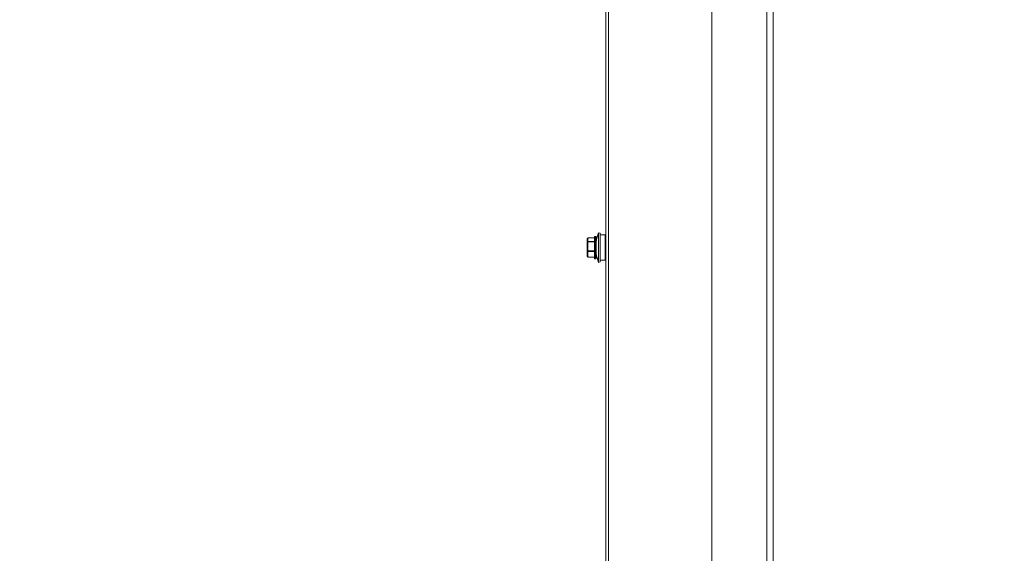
# Model space of a CAD drawing. Header units: millimetres. Extents: x -3034 to 546681, y -100001 to 133386.
# Tile 91 of 124: x 82629 to 83093, y -12487 to -12236. Entities that reach past the tile are written whole.
import ezdxf

# ---------------------------------------------------------------- set-up
doc = ezdxf.new("R2010")
doc.units = ezdxf.units.MM
doc.linetypes.add('ACAD_ISO03W100', pattern=[150, 60, -90])
for name, color, linetype in [('___INST__AR_podstawy', 3, 'Continuous'), ('ELEK CIENKIE', 80, 'Continuous'), ('ELEK ODGROMÓWKA', 214, 'Continuous')]:
    doc.layers.add(name, color=color, linetype=linetype)

# ---------------------------------------------------------------- blocks, each defined once
blk = doc.blocks.new('iglice')
at = {"layer": 'ELEK CIENKIE', "color": 232, "linetype": 'ACAD_ISO03W100', "ltscale": 3}
blk.add_circle((-27813.9, 9135.33), 7540, dxfattribs=at)
blk = doc.blocks.new('wentDACH')
at = {"color": 8, "lineweight": 9, "ltscale": 3}
for p, q in [((-103050.49, 32306.05), (-103050.49, 30523.89)), ((-103079.33, 31304.04), (-103079.33, 30523.89)), ((-103053.49, 31304.04), (-103053.49, 30523.89))]:
    blk.add_line(p, q, dxfattribs=at)
at = {"color": 8, "linetype": 'Continuous', "lineweight": 9}
for p, q in [((-103129.32, 30366.47), (-103129.32, 31412.77)), ((-103128.12, 30366.47), (-103128.12, 31405.27)), ((-103138.12, 31054.05), (-103138.12, 31061.89)), ((-103138.08, 31062.04), (-103138.03, 31062.13)), ((-103138.08, 31062.03), (-103138.08, 31062.04)), ((-103138.08, 31062.03), (-103138.08, 31062.04)), ((-103138.08, 31062.03), (-103138.08, 31062.04)), ((-103138.03, 31062.13), (-103138.02, 31062.15)), ((-103138.03, 31062.13), (-103138.03, 31062.13)), ((-103138.02, 31062.15), (-103137.98, 31062.21)), ((-103137.98, 31062.21), (-103137.94, 31062.27)), ((-103137.94, 31062.27), (-103137.9, 31062.34)), ((-103137.9, 31062.34), (-103137.86, 31062.39)), ((-103137.86, 31062.39), (-103137.86, 31062.39)), ((-103137.82, 31061.16), (-103137.82, 31062.16)), ((-103137.62, 31062.48), (-103137.62, 31062.51)), ((-103134.72, 31062.51), (-103137.62, 31062.51)), ((-103134.72, 31062.48), (-103137.62, 31062.48)), ((-103134.72, 31062.92), (-103134.72, 31053.02)), ((-103134.42, 31063.22), (-103134.42, 31052.72)), ((-103134.42, 31063.22), (-103134.12, 31063.22)), ((-103134.12, 31052.72), (-103134.12, 31063.22)), ((-103133.82, 31053.02), (-103133.82, 31062.92)), ((-103132.8, 31064.97), (-103132.05, 31064.7)), ((-103132.8, 31050.97), (-103132.8, 31064.97)), ((-103132.05, 31051.24), (-103132.05, 31064.7)), ((-103132.05, 31063.97), (-103129.62, 31063.97)), ((-103129.62, 31051.97), (-103129.62, 31063.97)), ((-103138.08, 31060.99), (-103138.08, 31059.78)), ((-103137.82, 31059.75), (-103137.82, 31057.19)), ((-103137.62, 31060.59), (-103137.62, 31060.83)), ((-103134.72, 31060.83), (-103137.62, 31060.83)), ((-103134.72, 31060.59), (-103137.62, 31060.59)), ((-103138.08, 31057.12), (-103138.08, 31055.72)), ((-103138.08, 31053.9), (-103138.08, 31054.1)), ((-103138.08, 31053.9), (-103138.03, 31053.8)), ((-103138.02, 31053.79), (-103138.03, 31053.8)), ((-103137.98, 31053.73), (-103138.02, 31053.79)), ((-103137.99, 31053.82), (-103137.99, 31053.83)), ((-103137.99, 31053.82), (-103137.99, 31053.83)), ((-103137.94, 31053.66), (-103137.98, 31053.73)), ((-103137.9, 31053.6), (-103137.94, 31053.66)), ((-103137.86, 31053.55), (-103137.9, 31053.6)), ((-103137.86, 31053.55), (-103137.88, 31053.58)), ((-103137.86, 31053.55), (-103137.86, 31053.55)), ((-103137.82, 31055.56), (-103137.82, 31054)), ((-103137.62, 31056.07), (-103137.62, 31056.35)), ((-103134.72, 31056.35), (-103137.62, 31056.35)), ((-103134.72, 31056.07), (-103137.62, 31056.07)), ((-103137.62, 31053.43), (-103137.62, 31053.49)), ((-103134.72, 31053.49), (-103137.62, 31053.49)), ((-103134.72, 31053.43), (-103137.62, 31053.43)), ((-103134.42, 31052.72), (-103134.12, 31052.72)), ((-103132.8, 31050.97), (-103132.05, 31051.24)), ((-103132.05, 31051.97), (-103129.62, 31051.97))]:
    blk.add_line(p, q, dxfattribs=at)
for centre, radius, start, end in [((-103137.82, 31061.89), 0.3, 150, 180), ((-103137.87, 31061.88), 0.252, 178.3015, 179.999), ((-103136.57, 31061.29), 1.69, 149.9561, 153.6627), ((-103137.62, 31062.21), 0.3, 90, 143.5762), ((-103137.67, 31062.24), 0.24, 139.0477, 141.4184), ((-103137.67, 31062.24), 0.238, 141.4187, 143.3214), ((-103137.65, 31062.21), 0.277, 83.0663, 94.1595), ((-103134.42, 31062.92), 0.3, 90, 180), ((-103134.12, 31062.92), 0.3, 0, 90), ((-103113.04, 31057.97), 20.96, 160.4901, 172.4609), ((-103137.82, 31054.05), 0.3, 180, 210), ((-103137.62, 31053.73), 0.3, 216.4238, 270), ((-103134.42, 31053.02), 0.3, 180, 270), ((-103134.12, 31053.02), 0.3, 270, 0), ((-103113.04, 31057.97), 20.96, 187.5391, 199.5099)]:
    blk.add_arc(centre, radius, start, end, dxfattribs=at)
for points, knots in [([(-103138.12, 31061.89), (-103138.12, 31061.92), (-103138.1, 31062), (-103138.04, 31062.09), (-103137.94, 31062.14), (-103137.86, 31062.16), (-103137.82, 31062.16)], [0, 0, 0, 0, 0.240762, 0.487172, 0.741052, 1, 1, 1, 1]), ([(-103137.82, 31062.16), (-103137.85, 31062.16), (-103137.9, 31062.16), (-103138, 31062.13), (-103138.06, 31062.07), (-103138.08, 31062.03)], [0, 0, 0, 0, 0.261028, 0.513901, 1, 1, 1, 1]), ([(-103137.67, 31062.49), (-103137.71, 31062.48), (-103137.77, 31062.47), (-103137.83, 31062.43), (-103137.85, 31062.4)], [0, 0, 0, 0, 0.508798, 1, 1, 1, 1]), ([(-103137.82, 31062.16), (-103137.81, 31062.19), (-103137.75, 31062.3), (-103137.68, 31062.41), (-103137.62, 31062.48)], [0, 0, 0, 0, 0.241582, 1, 1, 1, 1]), ([(-103137.82, 31061.15), (-103137.86, 31061.15), (-103137.94, 31061.14), (-103138.04, 31061.08), (-103138.11, 31060.99), (-103138.12, 31060.91), (-103138.12, 31060.88)], [0, 0, 0, 0, 0.259367, 0.513304, 0.759466, 1, 1, 1, 1]), ([(-103138.12, 31060.88), (-103138.12, 31060.9), (-103138.12, 31060.94), (-103138.1, 31060.97), (-103138.08, 31060.99)], [0, 0, 0, 0, 0.487547, 1, 1, 1, 1]), ([(-103138.08, 31059.78), (-103138.1, 31059.77), (-103138.11, 31059.75), (-103138.12, 31059.73), (-103138.12, 31059.72)], [0, 0, 0, 0, 0.549607, 1, 1, 1, 1]), ([(-103138.12, 31059.72), (-103138.12, 31059.72), (-103138.12, 31059.73), (-103138.1, 31059.73), (-103138.07, 31059.74), (-103138.02, 31059.74), (-103137.93, 31059.75), (-103137.86, 31059.75), (-103137.82, 31059.75)], [0, 0, 0, 0, 0.030416, 0.090737, 0.183718, 0.306963, 0.625593, 1, 1, 1, 1]), ([(-103138.08, 31060.99), (-103138.06, 31061.04), (-103137.98, 31061.12), (-103137.88, 31061.15), (-103137.82, 31061.15)], [0, 0, 0, 0, 0.497181, 1, 1, 1, 1]), ([(-103137.88, 31060.64), (-103137.9, 31060.67), (-103137.98, 31060.78), (-103138.04, 31060.9), (-103138.08, 31060.99)], [0, 0, 0, 0, 0.258128, 1, 1, 1, 1]), ([(-103137.82, 31059.75), (-103137.85, 31059.75), (-103137.89, 31059.76), (-103137.94, 31059.77), (-103137.98, 31059.78), (-103138.03, 31059.78), (-103138.07, 31059.78), (-103138.08, 31059.78)], [0, 0, 0, 0, 0.303771, 0.44908, 0.585232, 0.822263, 1, 1, 1, 1]), ([(-103137.62, 31060.83), (-103137.67, 31060.82), (-103137.78, 31060.78), (-103137.86, 31060.69), (-103137.88, 31060.64)], [0, 0, 0, 0, 0.499375, 1, 1, 1, 1]), ([(-103137.62, 31060.59), (-103137.65, 31060.6), (-103137.7, 31060.61), (-103137.77, 31060.63), (-103137.83, 31060.64), (-103137.86, 31060.64), (-103137.88, 31060.64)], [0, 0, 0, 0, 0.311011, 0.595499, 0.831048, 1, 1, 1, 1]), ([(-103137.62, 31060.83), (-103137.64, 31060.85), (-103137.71, 31060.96), (-103137.78, 31061.07), (-103137.82, 31061.16)], [0, 0, 0, 0, 0.258735, 1, 1, 1, 1]), ([(-103137.82, 31057.19), (-103137.86, 31057.19), (-103137.93, 31057.18), (-103138.02, 31057.18), (-103138.07, 31057.17), (-103138.1, 31057.16), (-103138.12, 31057.16), (-103138.12, 31057.15), (-103138.12, 31057.15)], [0, 0, 0, 0, 0.374745, 0.693331, 0.816493, 0.909374, 0.969614, 1, 1, 1, 1]), ([(-103138.12, 31057.15), (-103138.12, 31057.14), (-103138.11, 31057.13), (-103138.09, 31057.12), (-103138.08, 31057.12)], [0, 0, 0, 0, 0.363754, 1, 1, 1, 1]), ([(-103138.08, 31055.72), (-103138.1, 31055.73), (-103138.12, 31055.76), (-103138.12, 31055.79), (-103138.12, 31055.8)], [0, 0, 0, 0, 0.531148, 1, 1, 1, 1]), ([(-103138.12, 31055.8), (-103138.12, 31055.77), (-103138.11, 31055.71), (-103138.04, 31055.63), (-103137.94, 31055.58), (-103137.86, 31055.56), (-103137.82, 31055.56)], [0, 0, 0, 0, 0.223573, 0.463515, 0.72475, 1, 1, 1, 1]), ([(-103138.12, 31054.24), (-103138.12, 31054.2), (-103138.11, 31054.15), (-103138.09, 31054.11), (-103138.08, 31054.1)], [0, 0, 0, 0, 0.747397, 1, 1, 1, 1]), ([(-103137.82, 31054), (-103137.86, 31054), (-103137.94, 31054.01), (-103138.04, 31054.06), (-103138.11, 31054.14), (-103138.12, 31054.21), (-103138.12, 31054.24)], [0, 0, 0, 0, 0.275505, 0.536765, 0.776581, 1, 1, 1, 1]), ([(-103138.08, 31057.12), (-103138.05, 31057.13), (-103137.96, 31057.16), (-103137.87, 31057.18), (-103137.82, 31057.19)], [0, 0, 0, 0, 0.423222, 1, 1, 1, 1]), ([(-103138.08, 31055.72), (-103138.07, 31055.77), (-103138.01, 31055.95), (-103137.94, 31056.12), (-103137.88, 31056.25)], [0, 0, 0, 0, 0.246802, 1, 1, 1, 1]), ([(-103137.82, 31055.56), (-103137.85, 31055.56), (-103137.9, 31055.58), (-103137.98, 31055.61), (-103138.04, 31055.66), (-103138.07, 31055.7), (-103138.08, 31055.72)], [0, 0, 0, 0, 0.257256, 0.515244, 0.76439, 1, 1, 1, 1]), ([(-103137.99, 31053.83), (-103138, 31053.85), (-103138.03, 31053.94), (-103138.06, 31054.03), (-103138.08, 31054.1)], [0, 0, 0, 0, 0.251445, 1, 1, 1, 1]), ([(-103138.08, 31054.1), (-103138.06, 31054.06), (-103137.97, 31054), (-103137.87, 31053.99), (-103137.82, 31054)], [0, 0, 0, 0, 0.46907, 1, 1, 1, 1]), ([(-103138.03, 31053.8), (-103138.02, 31053.79), (-103137.97, 31053.71), (-103137.92, 31053.64), (-103137.88, 31053.58)], [0, 0, 0, 0, 0.244023, 1, 1, 1, 1]), ([(-103137.88, 31053.58), (-103137.89, 31053.6), (-103137.93, 31053.68), (-103137.96, 31053.76), (-103137.99, 31053.82)], [0, 0, 0, 0, 0.251423, 1, 1, 1, 1]), ([(-103137.62, 31056.35), (-103137.65, 31056.34), (-103137.7, 31056.33), (-103137.77, 31056.3), (-103137.83, 31056.28), (-103137.87, 31056.26), (-103137.88, 31056.25)], [0, 0, 0, 0, 0.300908, 0.581887, 0.820768, 1, 1, 1, 1]), ([(-103137.62, 31056.07), (-103137.67, 31056.08), (-103137.75, 31056.12), (-103137.84, 31056.19), (-103137.87, 31056.23), (-103137.88, 31056.25)], [0, 0, 0, 0, 0.51005, 0.761442, 1, 1, 1, 1]), ([(-103137.82, 31055.56), (-103137.81, 31055.61), (-103137.75, 31055.78), (-103137.68, 31055.95), (-103137.62, 31056.07)], [0, 0, 0, 0, 0.246931, 1, 1, 1, 1]), ([(-103137.62, 31053.49), (-103137.64, 31053.53), (-103137.72, 31053.7), (-103137.78, 31053.87), (-103137.82, 31054)], [0, 0, 0, 0, 0.253215, 1, 1, 1, 1]), ([(-103137.62, 31053.49), (-103137.64, 31053.49), (-103137.7, 31053.48), (-103137.77, 31053.5), (-103137.82, 31053.52)], [0, 0, 0, 0, 0.267465, 1, 1, 1, 1])]:
    blk.add_open_spline(points, degree=3, knots=knots, dxfattribs=at)
for points in [[(-103138.08, 31062.03), (-103138.11, 31061.99), (-103138.12, 31061.93), (-103138.12, 31061.88)], [(-103138.08, 31059.78), (-103138.03, 31060.07), (-103137.96, 31060.36), (-103137.88, 31060.64)], [(-103137.82, 31059.75), (-103137.77, 31060.03), (-103137.7, 31060.31), (-103137.62, 31060.59)], [(-103137.88, 31056.25), (-103137.96, 31056.54), (-103138.03, 31056.83), (-103138.08, 31057.12)], [(-103137.86, 31053.55), (-103137.87, 31053.56), (-103137.87, 31053.57), (-103137.88, 31053.58)], [(-103137.82, 31053.52), (-103137.83, 31053.53), (-103137.85, 31053.54), (-103137.86, 31053.55)], [(-103137.62, 31056.35), (-103137.7, 31056.63), (-103137.77, 31056.9), (-103137.82, 31057.19)]]:
    blk.add_open_spline(points, degree=3, dxfattribs=at)

msp = doc.modelspace()

# ---------------------------------------------------------------- block references
at = {"layer": '___INST__AR_podstawy', "color": 210, "lineweight": 40}
msp.add_blockref('wentDACH', (186034.592, -43400.942), dxfattribs=at)
at = {"layer": 'ELEK ODGROMÓWKA'}
msp.add_blockref('iglice', (111335.99, -24243.943), dxfattribs=at)

doc.saveas('drawing.dxf')
